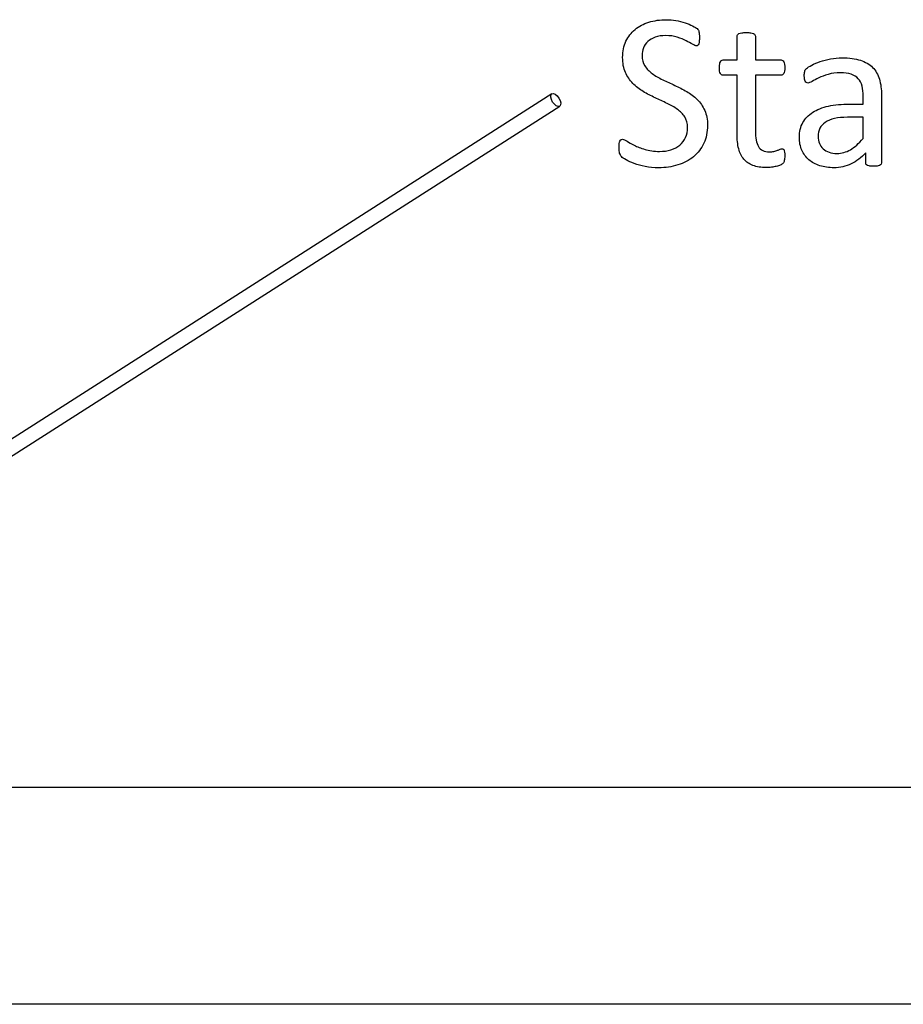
# Model space of a CAD drawing. Header units: inches. Extents: x 0 to 23760, y -13 to 16800.
# Tile 116 of 256: x 3810 to 4422, y 14422 to 15103. Entities that reach past the tile are written whole.
import ezdxf

# ---------------------------------------------------------------- set-up
doc = ezdxf.new("R2010")
doc.units = ezdxf.units.IN
doc.layers.add('1', color=7, linetype='Continuous', true_color=0xffffff)

msp = doc.modelspace()

# ---------------------------------------------------------------- linework, layer by layer
at = {"layer": '1', "color": 2, "linetype": 'Continuous', "lineweight": 25}
for p, q in [((4178.451, 15051.896), (3311.811, 14498.623)), ((3317.192, 14490.195), (4183.832, 15043.467)), ((7755.484, 14571.802), (3478.261, 14571.802)), ((7755.484, 14421.801), (3546.06, 14421.801))]:
    msp.add_line(p, q, dxfattribs=at)
msp.add_ellipse((4181.141, 15047.681), major_axis=(2.691, -4.214), ratio=0.5156069, dxfattribs=at)
for points, knots in [([(4229.362, 15066.776), (4228.035, 15069.661), (4227.4, 15073.152), (4227.4, 15081.346), (4228.127, 15085.05), (4231.18, 15091.559), (4233.3, 15094.283), (4238.652, 15098.714), (4241.855, 15100.388), (4249.299, 15102.696), (4253.309, 15103.273), (4259.83, 15103.273), (4262.05, 15103.066), (4266.523, 15102.321), (4268.6, 15101.802), (4270.591, 15101.167)], [0, 0, 0, 0, 0.1614559, 0.1614559, 0.3275248, 0.3275248, 0.4941562, 0.4941562, 0.661669, 0.661669, 0.8291818, 0.8291818, 0.914055, 0.914055, 1, 1, 1, 1]), ([(4270.591, 15101.167), (4272.553, 15100.503), (4274.319, 15099.823), (4277.4, 15098.195), (4278.41, 15097.56), (4279.391, 15096.579), (4279.708, 15096.204), (4279.853, 15095.916)], [0, 0, 0, 0, 0.3366019, 0.3366019, 0.6683009, 0.6683009, 1, 1, 1, 1]), ([(4244.855, 15088.184), (4243.528, 15086.972), (4242.528, 15085.497), (4241.191, 15082.125), (4240.845, 15080.336), (4240.845, 15075.662), (4241.522, 15073.275), (4244.048, 15069.257), (4245.782, 15067.502), (4250.02, 15064.41), (4252.443, 15063.025), (4255.156, 15061.727)], [0, 0, 0, 0, 0.1578077, 0.1578077, 0.3132962, 0.3132962, 0.5394613, 0.5394613, 0.7679614, 0.7679614, 1, 1, 1, 1]), ([(4279.449, 15085.529), (4279.16, 15085.298), (4278.843, 15085.183), (4277.92, 15085.183), (4277.025, 15085.558), (4274.602, 15087.001), (4273.136, 15087.82), (4269.639, 15089.597), (4267.588, 15090.397), (4262.83, 15091.905), (4260.147, 15092.281), (4254.405, 15092.281), (4251.982, 15091.905), (4247.885, 15090.405), (4246.183, 15089.424), (4244.855, 15088.184)], [0, 0, 0, 0, 0.1041831, 0.1041831, 0.2564506, 0.2564506, 0.4087181, 0.4087181, 0.5629922, 0.5629922, 0.7155746, 0.7155746, 0.8577873, 0.8577873, 1, 1, 1, 1]), ([(4280.487, 15093.262), (4280.516, 15092.656), (4280.545, 15091.848), (4280.545, 15089.972), (4280.516, 15089.136), (4280.43, 15088.414)], [0, 0, 0, 0, 0.5076923, 0.5076923, 1, 1, 1, 1]), ([(4306.627, 15075.431), (4306.627, 15080.913), (4306.627, 15086.395), (4306.627, 15092.252), (4306.714, 15092.569), (4306.887, 15092.886)], [0, 0, 0, 0, 0.9359606, 0.9359606, 1, 1, 1, 1]), ([(4306.887, 15092.886), (4307.089, 15093.204), (4307.406, 15093.463), (4308.387, 15093.925), (4309.051, 15094.098), (4309.858, 15094.185)], [0, 0, 0, 0, 0.5, 0.5, 1, 1, 1, 1]), ([(4309.858, 15094.185), (4310.666, 15094.3), (4311.705, 15094.358), (4314.215, 15094.358), (4315.282, 15094.3), (4316.09, 15094.185)], [0, 0, 0, 0, 0.4942529, 0.4942529, 1, 1, 1, 1]), ([(4316.09, 15094.185), (4316.898, 15094.098), (4317.562, 15093.925), (4318.485, 15093.463), (4318.802, 15093.204), (4319.206, 15092.569), (4319.322, 15092.252), (4319.322, 15086.395), (4319.322, 15080.913), (4319.322, 15075.431)], [0, 0, 0, 0, 0.0567686, 0.0567686, 0.1135371, 0.1135371, 0.1703057, 0.1703057, 1, 1, 1, 1]), ([(4295.894, 15075.143), (4296.24, 15075.345), (4296.587, 15075.431), (4300.222, 15075.431), (4303.424, 15075.431), (4306.627, 15075.431)], [0, 0, 0, 0, 0.1190476, 0.1190476, 1, 1, 1, 1]), ([(4319.322, 15075.431), (4325.246, 15075.431), (4331.17, 15075.431), (4337.498, 15075.431), (4337.873, 15075.345), (4338.162, 15075.143)], [0, 0, 0, 0, 0.9361702, 0.9361702, 1, 1, 1, 1]), ([(4354.723, 15069.488), (4355.415, 15070.18), (4356.621, 15070.971), (4360.003, 15072.748), (4361.965, 15073.556), (4366.35, 15075.056), (4368.775, 15075.657), (4373.996, 15076.643), (4376.65, 15076.874), (4384.296, 15076.874), (4388.508, 15076.326), (4395.49, 15074.075), (4398.318, 15072.402), (4400.482, 15070.238)], [0, 0, 0, 0, 0.1281972, 0.1281972, 0.2581168, 0.2581168, 0.3880364, 0.3880364, 0.5165767, 0.5165767, 0.7582883, 0.7582883, 1, 1, 1, 1]), ([(4306.627, 15064.871), (4303.396, 15064.871), (4300.164, 15064.871), (4296.154, 15064.871), (4295.548, 15065.304), (4294.625, 15066.92), (4294.394, 15068.276), (4294.394, 15071.103), (4294.452, 15071.911), (4294.596, 15072.575)], [0, 0, 0, 0, 0.6210362, 0.6210362, 0.7707503, 0.7707503, 0.9204644, 0.9204644, 1, 1, 1, 1]), ([(4339.489, 15072.575), (4339.576, 15071.911), (4339.633, 15071.103), (4339.633, 15068.276), (4339.402, 15066.92), (4338.479, 15065.304), (4337.873, 15064.871), (4331.17, 15064.871), (4325.246, 15064.871), (4319.322, 15064.871)], [0, 0, 0, 0, 0.0524112, 0.0524112, 0.1510676, 0.1510676, 0.2497241, 0.2497241, 1, 1, 1, 1]), ([(4354.607, 15059.736), (4354.319, 15059.938), (4354.03, 15060.255), (4353.569, 15061.063), (4353.42, 15061.581), (4353.194, 15062.881), (4353.165, 15063.573), (4353.165, 15065.622), (4353.251, 15066.631), (4353.598, 15068.132), (4354.03, 15068.824), (4354.723, 15069.488)], [0, 0, 0, 0, 0.1551158, 0.1551158, 0.3102316, 0.3102316, 0.4721772, 0.4721772, 0.7360886, 0.7360886, 1, 1, 1, 1]), ([(4400.482, 15070.238), (4402.617, 15068.045), (4404.175, 15065.333), (4406.136, 15058.87), (4406.627, 15055.12), (4406.627, 15035.25), (4406.627, 15019.68), (4406.627, 15003.504), (4406.425, 15003.042), (4406.021, 15002.725)], [0, 0, 0, 0, 0.1735248, 0.1735248, 0.3470497, 0.3470497, 0.9755435, 0.9755435, 1, 1, 1, 1]), ([(4258.127, 15045.368), (4255.444, 15046.637), (4252.68, 15047.919), (4247.048, 15050.532), (4244.266, 15051.954), (4238.97, 15055.177), (4236.575, 15057.024), (4232.363, 15061.352), (4230.66, 15063.862), (4229.362, 15066.776)], [0, 0, 0, 0, 0.2517186, 0.2517186, 0.500347, 0.500347, 0.7501735, 0.7501735, 1, 1, 1, 1]), ([(4307.752, 15014.006), (4307.002, 15016.949), (4306.627, 15020.411), (4306.627, 15037.905), (4306.627, 15051.388), (4306.627, 15064.871)], [0, 0, 0, 0, 0.2292468, 0.2292468, 1, 1, 1, 1]), ([(4319.322, 15064.871), (4319.322, 15052.004), (4319.322, 15039.136), (4319.322, 15021.507), (4320.002, 15017.894), (4322.842, 15013.025), (4325.381, 15011.813), (4330.199, 15011.813), (4331.237, 15011.929), (4333.084, 15012.39), (4333.921, 15012.621), (4334.642, 15012.881)], [0, 0, 0, 0, 0.5062548, 0.5062548, 0.6935464, 0.6935464, 0.8791865, 0.8791865, 0.9395933, 0.9395933, 1, 1, 1, 1]), ([(4393.153, 15057.341), (4392.605, 15059.39), (4391.683, 15061.093), (4389.172, 15063.833), (4387.553, 15064.834), (4383.546, 15066.227), (4381.093, 15066.574), (4375.034, 15066.574), (4372.241, 15066.18), (4367.244, 15064.727), (4365.081, 15063.89), (4361.33, 15062.102), (4359.772, 15061.294), (4357.233, 15059.794), (4356.31, 15059.418), (4355.271, 15059.418), (4354.925, 15059.534), (4354.607, 15059.736)], [0, 0, 0, 0, 0.1247793, 0.1247793, 0.252326, 0.252326, 0.3782436, 0.3782436, 0.511568, 0.511568, 0.6430689, 0.6430689, 0.7745699, 0.7745699, 0.9060708, 0.9060708, 1, 1, 1, 1]), ([(4263.465, 15057.832), (4266.292, 15056.533), (4269.062, 15055.091), (4274.486, 15051.975), (4276.91, 15050.128), (4281.18, 15045.858), (4282.922, 15043.353), (4285.508, 15037.549), (4286.171, 15034.144), (4286.171, 15025.518), (4285.306, 15021.363), (4283.603, 15017.728)], [0, 0, 0, 0, 0.1922838, 0.1922838, 0.3845676, 0.3845676, 0.5768514, 0.5768514, 0.7707355, 0.7707355, 1, 1, 1, 1]), ([(4394.019, 15044.877), (4394.019, 15046.676), (4394.019, 15048.474), (4394.019, 15052.927), (4393.73, 15055.293), (4393.153, 15057.341)], [0, 0, 0, 0, 0.4038877, 0.4038877, 1, 1, 1, 1]), ([(4235.479, 15016.343), (4237.527, 15015.304), (4240.008, 15014.352), (4245.779, 15012.563), (4249.126, 15012.102), (4255.819, 15012.102), (4258.45, 15012.488), (4263.205, 15014.035), (4265.251, 15015.134), (4268.687, 15017.93), (4270.003, 15019.666), (4271.861, 15023.787), (4272.322, 15026.095), (4272.322, 15031.548), (4271.68, 15033.938), (4269.12, 15037.953), (4267.418, 15039.713), (4265.311, 15041.213)], [0, 0, 0, 0, 0.1510528, 0.1510528, 0.3021056, 0.3021056, 0.4165396, 0.4165396, 0.5326469, 0.5326469, 0.6466454, 0.6466454, 0.7593234, 0.7593234, 0.8806688, 0.8806688, 1, 1, 1, 1]), ([(4363.898, 15002.234), (4360.926, 15003.158), (4358.416, 15004.543), (4354.261, 15008.12), (4352.656, 15010.346), (4350.337, 15015.564), (4349.76, 15018.536), (4349.76, 15025.777), (4350.556, 15029.16), (4353.742, 15034.895), (4356.021, 15037.289), (4361.965, 15041.098), (4365.629, 15042.511), (4374.227, 15044.416), (4379.074, 15044.877), (4387.652, 15044.877), (4390.835, 15044.877), (4394.019, 15044.877)], [0, 0, 0, 0, 0.1211867, 0.1211867, 0.2423733, 0.2423733, 0.3624449, 0.3624449, 0.5021834, 0.5021834, 0.6408503, 0.6408503, 0.7795172, 0.7795172, 0.9181841, 0.9181841, 1, 1, 1, 1]), ([(4374.082, 15034.837), (4371.514, 15034.26), (4369.389, 15033.352), (4366.004, 15031.057), (4364.763, 15029.672), (4363.955, 15028.086)], [0, 0, 0, 0, 0.497088, 0.497088, 1, 1, 1, 1]), ([(4363.955, 15028.086), (4363.176, 15026.47), (4362.772, 15024.594), (4362.772, 15018.911), (4363.926, 15016.054), (4368.485, 15011.784), (4371.659, 15010.717), (4379.102, 15010.717), (4382.202, 15011.561), (4387.902, 15014.958), (4390.874, 15017.555), (4394.019, 15021.046)], [0, 0, 0, 0, 0.1401467, 0.1401467, 0.3782042, 0.3782042, 0.6162616, 0.6162616, 0.8077064, 0.8077064, 1, 1, 1, 1]), ([(4225.092, 15017.468), (4225.179, 15018.189), (4225.352, 15018.795), (4225.756, 15019.719), (4226.015, 15020.036), (4226.304, 15020.238)], [0, 0, 0, 0, 0.5, 0.5, 1, 1, 1, 1]), ([(4226.304, 15020.238), (4226.621, 15020.411), (4226.967, 15020.498), (4228.121, 15020.498), (4229.131, 15020.065), (4230.43, 15019.199)], [0, 0, 0, 0, 0.375, 0.375, 1, 1, 1, 1]), ([(4229.824, 15006.274), (4228.295, 15007.139), (4227.255, 15007.86), (4226.073, 15009.101), (4225.64, 15009.88), (4225.063, 15011.784), (4224.919, 15013.054), (4224.919, 15015.766), (4224.977, 15016.718), (4225.092, 15017.468)], [0, 0, 0, 0, 0.2790835, 0.2790835, 0.5451936, 0.5451936, 0.8113037, 0.8113037, 1, 1, 1, 1]), ([(4283.603, 15017.728), (4281.872, 15014.092), (4279.489, 15010.991), (4273.39, 15005.927), (4269.775, 15004.021), (4261.532, 15001.427), (4257.089, 15000.792), (4248.981, 15000.792), (4245.899, 15001.103), (4240.21, 15002.206), (4237.677, 15002.914), (4233.199, 15004.543), (4231.324, 15005.379), (4229.824, 15006.274)], [0, 0, 0, 0, 0.1956546, 0.1956546, 0.3924059, 0.3924059, 0.5895479, 0.5895479, 0.7281447, 0.7281447, 0.8651289, 0.8651289, 1, 1, 1, 1]), ([(4330.401, 15001.196), (4329.218, 15001.023), (4328.035, 15000.965), (4323.274, 15000.965), (4320.187, 15001.427), (4315.052, 15003.331), (4312.96, 15004.761), (4309.685, 15008.611), (4308.473, 15011.034), (4307.752, 15014.006)], [0, 0, 0, 0, 0.0990148, 0.0990148, 0.3984741, 0.3984741, 0.6979335, 0.6979335, 1, 1, 1, 1]), ([(4336.488, 15013.602), (4336.979, 15013.833), (4337.441, 15013.948), (4338.104, 15013.948), (4338.364, 15013.89), (4338.595, 15013.775)], [0, 0, 0, 0, 0.6521739, 0.6521739, 1, 1, 1, 1]), ([(4339.489, 15011.582), (4339.576, 15010.948), (4339.633, 15010.197), (4339.633, 15007.774), (4339.518, 15006.591), (4339.316, 15005.725)], [0, 0, 0, 0, 0.3809524, 0.3809524, 1, 1, 1, 1]), ([(4395.692, 15011.034), (4392.663, 15007.803), (4389.281, 15005.305), (4381.872, 15001.686), (4377.92, 15000.792), (4370.13, 15000.792), (4366.84, 15001.282), (4363.898, 15002.234)], [0, 0, 0, 0, 0.3457072, 0.3457072, 0.6946633, 0.6946633, 1, 1, 1, 1]), ([(4396.24, 15002.725), (4395.865, 15003.042), (4395.692, 15003.504), (4395.692, 15006.418), (4395.692, 15008.726), (4395.692, 15011.034)], [0, 0, 0, 0, 0.2079208, 0.2079208, 1, 1, 1, 1]), ([(4336.546, 15002.638), (4335.738, 15002.292), (4334.786, 15002.004), (4332.709, 15001.542), (4331.584, 15001.34), (4330.401, 15001.196)], [0, 0, 0, 0, 0.5, 0.5, 1, 1, 1, 1]), ([(4406.021, 15002.725), (4405.588, 15002.407), (4405.04, 15002.177), (4403.598, 15001.888), (4402.559, 15001.802), (4399.818, 15001.802), (4398.751, 15001.893), (4397.164, 15002.177), (4396.587, 15002.407), (4396.24, 15002.725)], [0, 0, 0, 0, 0.2504121, 0.2504121, 0.5008242, 0.5008242, 0.7460194, 0.7460194, 1, 1, 1, 1])]:
    msp.add_open_spline(points, degree=3, knots=knots, dxfattribs=at)
for points in [[(4279.853, 15095.916), (4280.026, 15095.656), (4280.141, 15095.281), (4280.257, 15094.848)], [(4280.257, 15094.848), (4280.343, 15094.416), (4280.43, 15093.896), (4280.487, 15093.262)], [(4280.43, 15088.414), (4280.372, 15087.693), (4280.257, 15087.116), (4280.083, 15086.626)], [(4280.083, 15086.626), (4279.939, 15086.135), (4279.708, 15085.76), (4279.449, 15085.529)], [(4294.596, 15072.575), (4294.711, 15073.238), (4294.884, 15073.787), (4295.086, 15074.219)], [(4295.086, 15074.219), (4295.288, 15074.681), (4295.548, 15074.97), (4295.894, 15075.143)], [(4338.162, 15075.143), (4338.479, 15074.97), (4338.739, 15074.681), (4338.97, 15074.219)], [(4338.97, 15074.219), (4339.201, 15073.787), (4339.374, 15073.238), (4339.489, 15072.575)], [(4255.156, 15061.727), (4257.896, 15060.457), (4260.666, 15059.159), (4263.465, 15057.832)], [(4265.311, 15041.213), (4263.205, 15042.742), (4260.81, 15044.127), (4258.127, 15045.368)], [(4383.171, 15035.731), (4379.679, 15035.731), (4376.65, 15035.443), (4374.082, 15034.837)], [(4394.019, 15035.731), (4390.403, 15035.731), (4386.787, 15035.731), (4383.171, 15035.731)], [(4394.019, 15021.046), (4394.019, 15025.941), (4394.019, 15030.836), (4394.019, 15035.731)], [(4230.43, 15019.199), (4231.728, 15018.305), (4233.43, 15017.353), (4235.479, 15016.343)], [(4334.642, 15012.881), (4335.334, 15013.14), (4335.969, 15013.371), (4336.488, 15013.602)], [(4338.595, 15013.775), (4338.825, 15013.631), (4338.999, 15013.4), (4339.143, 15013.025)], [(4339.143, 15013.025), (4339.258, 15012.679), (4339.374, 15012.188), (4339.489, 15011.582)], [(4338.393, 15003.792), (4337.989, 15003.388), (4337.383, 15003.013), (4336.546, 15002.638)], [(4339.316, 15005.725), (4339.114, 15004.86), (4338.825, 15004.196), (4338.393, 15003.792)]]:
    msp.add_open_spline(points, degree=3, dxfattribs=at)

doc.saveas('drawing.dxf')
